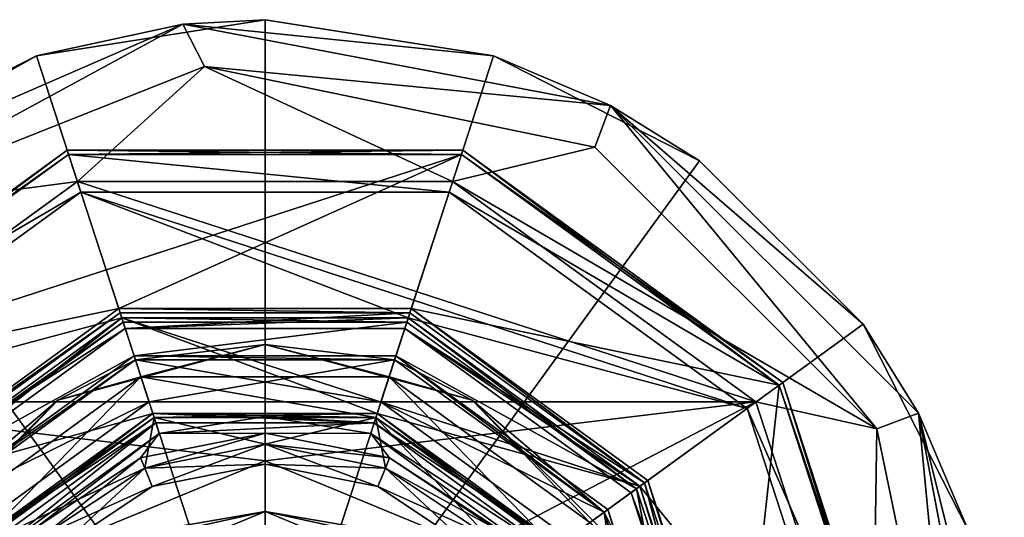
# Model space of a CAD drawing. Header units: millimetres. Extents: x -94 to 205, y -120 to 508.
# Tile 137 of 161: x -11 to 34, y 401 to 424. Entities that reach past the tile are written whole.
import ezdxf

# ---------------------------------------------------------------- set-up
doc = ezdxf.new("R2010")
doc.units = ezdxf.units.MM
doc.header["$LTSCALE"] = 65.185185
for name, color, linetype in [('1200', 7, 'CONTINUOUS'), ('1202', 7, 'CONTINUOUS'), ('1204', 7, 'CONTINUOUS'), ('1206', 7, 'CONTINUOUS'), ('1208', 7, 'CONTINUOUS'), ('1210', 7, 'CONTINUOUS'), ('1211', 7, 'CONTINUOUS'), ('1212', 7, 'CONTINUOUS'), ('1213', 7, 'CONTINUOUS'), ('1214', 7, 'CONTINUOUS'), ('1215', 7, 'CONTINUOUS'), ('1217', 7, 'CONTINUOUS'), ('1219', 7, 'CONTINUOUS'), ('1221', 7, 'CONTINUOUS'), ('1223', 7, 'CONTINUOUS'), ('1226', 7, 'CONTINUOUS'), ('1227', 7, 'CONTINUOUS'), ('1230', 7, 'CONTINUOUS'), ('1231', 7, 'CONTINUOUS'), ('1232', 7, 'CONTINUOUS'), ('1233', 7, 'CONTINUOUS'), ('1235', 7, 'CONTINUOUS'), ('1239', 7, 'CONTINUOUS'), ('1240', 7, 'CONTINUOUS'), ('1241', 7, 'CONTINUOUS'), ('1243', 7, 'CONTINUOUS'), ('1244', 7, 'CONTINUOUS'), ('1246', 7, 'CONTINUOUS'), ('1248', 7, 'CONTINUOUS'), ('1250', 7, 'CONTINUOUS'), ('1251', 7, 'CONTINUOUS'), ('1253', 7, 'CONTINUOUS'), ('1255', 7, 'CONTINUOUS'), ('1257', 7, 'CONTINUOUS'), ('1260', 7, 'CONTINUOUS'), ('1262', 7, 'CONTINUOUS'), ('1263', 7, 'CONTINUOUS'), ('1264', 7, 'CONTINUOUS'), ('1489', 7, 'CONTINUOUS'), ('1490', 7, 'CONTINUOUS'), ('1491', 7, 'CONTINUOUS'), ('1493', 7, 'CONTINUOUS'), ('1494', 7, 'CONTINUOUS'), ('1497', 7, 'CONTINUOUS'), ('1499', 7, 'CONTINUOUS'), ('1500', 7, 'CONTINUOUS'), ('1502', 7, 'CONTINUOUS'), ('1504', 7, 'CONTINUOUS')]:
    doc.layers.add(name, color=color, linetype=linetype)

msp = doc.modelspace()

# ---------------------------------------------------------------- linework, layer by layer
at = {"layer": '1200', "linetype": 'CONTINUOUS'}
for points in [[(-23.3, 406.928), (-8.9, 417.39), (-8.343, 415.679), (-23.3, 406.928)], [(-8.9, 417.39), (8.9, 417.39), (8.343, 415.679), (-8.9, 417.39)], [(-8.343, 415.679), (-8.9, 417.39), (8.343, 415.679), (-8.343, 415.679)], [(8.9, 417.39), (23.3, 406.928), (8.343, 415.679), (8.9, 417.39)], [(-21.843, 405.87), (-23.3, 406.928), (-8.343, 415.679), (-21.843, 405.87)], [(8.343, 415.679), (23.3, 406.928), (21.843, 405.87), (8.343, 415.679)], [(23.3, 406.928), (28.8, 390), (21.843, 405.87), (23.3, 406.928)], [(21.843, 405.87), (28.8, 390), (27, 390), (21.843, 405.87)]]:
    msp.add_3dface(points, dxfattribs=at)
at = {"layer": '1202', "linetype": 'CONTINUOUS'}
for points in [[(-21.843, 405.87, 1), (-8.343, 415.679, 1), (-6.489, 409.972, 1), (-21.843, 405.87, 1)], [(8.343, 415.679, 1), (21.843, 405.87, 1), (-8.343, 415.679, 1), (8.343, 415.679, 1)], [(-8.343, 415.679, 1), (21.843, 405.87, 1), (6.489, 409.972, 1), (-8.343, 415.679, 1)], [(-6.489, 409.972, 1), (-8.343, 415.679, 1), (6.489, 409.972, 1), (-6.489, 409.972, 1)], [(-16.989, 402.343, 1), (-21.843, 405.87, 1), (-6.489, 409.972, 1), (-16.989, 402.343, 1)], [(6.489, 409.972, 1), (21.843, 405.87, 1), (16.989, 402.343, 1), (6.489, 409.972, 1)], [(21.843, 405.87, 1), (27, 390, 1), (16.989, 402.343, 1), (21.843, 405.87, 1)], [(16.989, 402.343, 1), (27, 390, 1), (21, 390, 1), (16.989, 402.343, 1)]]:
    msp.add_3dface(points, dxfattribs=at)
at = {"layer": '1204', "linetype": 'CONTINUOUS'}
for points in [[(-16.989, 402.343), (-6.489, 409.972), (-5.083, 405.645), (-16.989, 402.343)], [(6.489, 409.972), (16.989, 402.343), (-6.489, 409.972), (6.489, 409.972)], [(-6.489, 409.972), (16.989, 402.343), (5.083, 405.645), (-6.489, 409.972)], [(-5.083, 405.645), (-6.489, 409.972), (5.083, 405.645), (-5.083, 405.645)], [(-13.308, 399.669), (-16.989, 402.343), (-5.083, 405.645), (-13.308, 399.669)], [(5.083, 405.645), (16.989, 402.343), (13.308, 399.669), (5.083, 405.645)], [(16.989, 402.343), (21, 390), (13.308, 399.669), (16.989, 402.343)]]:
    msp.add_3dface(points, dxfattribs=at)
at = {"layer": '1206', "linetype": 'CONTINUOUS'}
for points in [[(-6.567, 410.21, 2.5), (-17.192, 402.49, 2.5), (-6.335, 409.497, 2.5), (-6.567, 410.21, 2.5)], [(6.567, 410.21, 2.5), (-6.567, 410.21, 2.5), (-6.335, 409.497, 2.5), (6.567, 410.21, 2.5)], [(6.335, 409.497, 2.5), (6.567, 410.21, 2.5), (-6.335, 409.497, 2.5), (6.335, 409.497, 2.5)], [(17.192, 402.49, 2.5), (6.567, 410.21, 2.5), (6.335, 409.497, 2.5), (17.192, 402.49, 2.5)], [(-6.335, 409.497, 2.5), (-17.192, 402.49, 2.5), (-16.585, 402.05, 2.5), (-6.335, 409.497, 2.5)], [(16.585, 402.05, 2.5), (17.192, 402.49, 2.5), (6.335, 409.497, 2.5), (16.585, 402.05, 2.5)], [(20.5, 390, 2.5), (17.192, 402.49, 2.5), (16.585, 402.05, 2.5), (20.5, 390, 2.5)], [(21.25, 390, 2.5), (17.192, 402.49, 2.5), (20.5, 390, 2.5), (21.25, 390, 2.5)]]:
    msp.add_3dface(points, dxfattribs=at)
at = {"layer": '1208', "linetype": 'CONTINUOUS'}
for points in [[(-8.9, 417.39, 5), (-23.3, 406.928, 5), (8.9, 417.39, 5), (-8.9, 417.39, 5)], [(8.9, 417.39, 5), (-23.3, 406.928, 5), (-6.628, 410.4, 5), (8.9, 417.39, 5)], [(6.628, 410.4, 5), (8.9, 417.39, 5), (-6.628, 410.4, 5), (6.628, 410.4, 5)], [(23.3, 406.928, 5), (8.9, 417.39, 5), (6.628, 410.4, 5), (23.3, 406.928, 5)], [(-6.628, 410.4, 5), (-23.3, 406.928, 5), (-17.353, 402.608, 5), (-6.628, 410.4, 5)], [(17.353, 402.608, 5), (23.3, 406.928, 5), (6.628, 410.4, 5), (17.353, 402.608, 5)], [(21.45, 390, 5), (23.3, 406.928, 5), (17.353, 402.608, 5), (21.45, 390, 5)], [(28.8, 390, 5), (23.3, 406.928, 5), (21.45, 390, 5), (28.8, 390, 5)]]:
    msp.add_3dface(points, dxfattribs=at)
at = {"layer": '1210', "linetype": 'CONTINUOUS'}
for points in [[(-21.843, 405.87), (-8.343, 415.679), (-21.843, 405.87, 1), (-21.843, 405.87)], [(-8.343, 415.679), (-8.343, 415.679, 1), (-21.843, 405.87, 1), (-8.343, 415.679)], [(-8.343, 415.679), (8.343, 415.679), (-8.343, 415.679, 1), (-8.343, 415.679)], [(8.343, 415.679), (8.343, 415.679, 1), (-8.343, 415.679, 1), (8.343, 415.679)], [(8.343, 415.679), (21.843, 405.87), (8.343, 415.679, 1), (8.343, 415.679)], [(21.843, 405.87), (21.843, 405.87, 1), (8.343, 415.679, 1), (21.843, 405.87)], [(21.843, 405.87), (27, 390), (21.843, 405.87, 1), (21.843, 405.87)], [(27, 390), (27, 390, 1), (21.843, 405.87, 1), (27, 390)]]:
    msp.add_3dface(points, dxfattribs=at)
at = {"layer": '1211', "linetype": 'CONTINUOUS'}
for points in [[(-16.989, 402.343, 1), (-6.489, 409.972, 1), (-16.989, 402.343), (-16.989, 402.343, 1)], [(-6.489, 409.972, 1), (-6.489, 409.972), (-16.989, 402.343), (-6.489, 409.972, 1)], [(-6.489, 409.972, 1), (6.489, 409.972, 1), (-6.489, 409.972), (-6.489, 409.972, 1)], [(6.489, 409.972, 1), (6.489, 409.972), (-6.489, 409.972), (6.489, 409.972, 1)], [(6.489, 409.972, 1), (16.989, 402.343, 1), (6.489, 409.972), (6.489, 409.972, 1)], [(16.989, 402.343, 1), (16.989, 402.343), (6.489, 409.972), (16.989, 402.343, 1)], [(16.989, 402.343, 1), (21, 390, 1), (16.989, 402.343), (16.989, 402.343, 1)], [(21, 390, 1), (21, 390), (16.989, 402.343), (21, 390, 1)]]:
    msp.add_3dface(points, dxfattribs=at)
at = {"layer": '1212', "linetype": 'CONTINUOUS'}
for points in [[(-5.022, 405.455, 2.3), (-13.147, 399.552, 2.3), (-5.022, 405.455, 0.2), (-5.022, 405.455, 2.3)], [(-5.022, 405.455, 0.2), (-13.147, 399.552, 2.3), (-13.147, 399.552, 0.2), (-5.022, 405.455, 0.2)], [(5.022, 405.455, 2.3), (-5.022, 405.455, 2.3), (5.022, 405.455, 0.2), (5.022, 405.455, 2.3)], [(5.022, 405.455, 0.2), (-5.022, 405.455, 2.3), (-5.022, 405.455, 0.2), (5.022, 405.455, 0.2)], [(13.147, 399.552, 2.3), (5.022, 405.455, 2.3), (13.147, 399.552, 0.2), (13.147, 399.552, 2.3)], [(13.147, 399.552, 0.2), (5.022, 405.455, 2.3), (5.022, 405.455, 0.2), (13.147, 399.552, 0.2)]]:
    msp.add_3dface(points, dxfattribs=at)
at = {"layer": '1213', "linetype": 'CONTINUOUS'}
for points in [[(-17.192, 402.49, 2.5), (-6.567, 410.21, 2.5), (-17.192, 402.49, 4.8), (-17.192, 402.49, 2.5)], [(-17.192, 402.49, 4.8), (-6.567, 410.21, 2.5), (-6.567, 410.21, 4.8), (-17.192, 402.49, 4.8)], [(-6.567, 410.21, 2.5), (6.567, 410.21, 2.5), (-6.567, 410.21, 4.8), (-6.567, 410.21, 2.5)], [(-6.567, 410.21, 4.8), (6.567, 410.21, 2.5), (6.567, 410.21, 4.8), (-6.567, 410.21, 4.8)], [(6.567, 410.21, 2.5), (17.192, 402.49, 2.5), (6.567, 410.21, 4.8), (6.567, 410.21, 2.5)], [(6.567, 410.21, 4.8), (17.192, 402.49, 2.5), (17.192, 402.49, 4.8), (6.567, 410.21, 4.8)], [(17.192, 402.49, 2.5), (21.25, 390, 2.5), (17.192, 402.49, 4.8), (17.192, 402.49, 2.5)], [(21.25, 390, 2.5), (21.25, 390, 4.8), (17.192, 402.49, 4.8), (21.25, 390, 2.5)]]:
    msp.add_3dface(points, dxfattribs=at)
at = {"layer": '1214', "linetype": 'CONTINUOUS'}
for points in [[(-8.961, 417.581, 0.2), (-23.461, 407.046, 0.2), (-8.961, 417.581, 4.8), (-8.961, 417.581, 0.2)], [(-8.961, 417.581, 4.8), (-23.461, 407.046, 0.2), (-23.461, 407.046, 4.8), (-8.961, 417.581, 4.8)], [(8.961, 417.581, 0.2), (-8.961, 417.581, 0.2), (8.961, 417.581, 4.8), (8.961, 417.581, 0.2)], [(8.961, 417.581, 4.8), (-8.961, 417.581, 0.2), (-8.961, 417.581, 4.8), (8.961, 417.581, 4.8)], [(23.461, 407.046, 0.2), (8.961, 417.581, 0.2), (23.461, 407.046, 4.8), (23.461, 407.046, 0.2)], [(23.461, 407.046, 4.8), (8.961, 417.581, 0.2), (8.961, 417.581, 4.8), (23.461, 407.046, 4.8)], [(29, 390, 4.8), (29, 390, 0.2), (23.461, 407.046, 0.2), (29, 390, 4.8)], [(29, 390, 4.8), (23.461, 407.046, 0.2), (23.461, 407.046, 4.8), (29, 390, 4.8)]]:
    msp.add_3dface(points, dxfattribs=at)
at = {"layer": '1215', "linetype": 'CONTINUOUS'}
for points in [[(-8.9, 417.39, 5), (-8.961, 417.581, 4.8), (-23.461, 407.046, 4.8), (-8.9, 417.39, 5)], [(-23.3, 406.928, 5), (-8.9, 417.39, 5), (-23.461, 407.046, 4.8), (-23.3, 406.928, 5)], [(-8.9, 417.39, 5), (8.9, 417.39, 5), (-8.961, 417.581, 4.8), (-8.9, 417.39, 5)], [(8.9, 417.39, 5), (8.961, 417.581, 4.8), (-8.961, 417.581, 4.8), (8.9, 417.39, 5)], [(8.9, 417.39, 5), (23.3, 406.928, 5), (8.961, 417.581, 4.8), (8.9, 417.39, 5)], [(23.3, 406.928, 5), (23.461, 407.046, 4.8), (8.961, 417.581, 4.8), (23.3, 406.928, 5)], [(23.3, 406.928, 5), (28.8, 390, 5), (23.461, 407.046, 4.8), (23.3, 406.928, 5)], [(28.8, 390, 5), (29, 390, 4.8), (23.461, 407.046, 4.8), (28.8, 390, 5)]]:
    msp.add_3dface(points, dxfattribs=at)
at = {"layer": '1217', "linetype": 'CONTINUOUS'}
for points in [[(-6.628, 410.4, 5), (-17.353, 402.608, 5), (-6.567, 410.21, 4.8), (-6.628, 410.4, 5)], [(-17.353, 402.608, 5), (-17.192, 402.49, 4.8), (-6.567, 410.21, 4.8), (-17.353, 402.608, 5)], [(6.628, 410.4, 5), (-6.628, 410.4, 5), (6.567, 410.21, 4.8), (6.628, 410.4, 5)], [(-6.628, 410.4, 5), (-6.567, 410.21, 4.8), (6.567, 410.21, 4.8), (-6.628, 410.4, 5)], [(6.628, 410.4, 5), (6.567, 410.21, 4.8), (17.192, 402.49, 4.8), (6.628, 410.4, 5)], [(17.353, 402.608, 5), (6.628, 410.4, 5), (17.192, 402.49, 4.8), (17.353, 402.608, 5)], [(21.25, 390, 4.8), (17.353, 402.608, 5), (17.192, 402.49, 4.8), (21.25, 390, 4.8)], [(21.25, 390, 4.8), (21.45, 390, 5), (17.353, 402.608, 5), (21.25, 390, 4.8)]]:
    msp.add_3dface(points, dxfattribs=at)
at = {"layer": '1219', "linetype": 'CONTINUOUS'}
for points in [[(-13.308, 399.669, 2.5), (-5.022, 405.455, 2.3), (-5.083, 405.645, 2.5), (-13.308, 399.669, 2.5)], [(-5.022, 405.455, 2.3), (5.022, 405.455, 2.3), (-5.083, 405.645, 2.5), (-5.022, 405.455, 2.3)], [(-5.083, 405.645, 2.5), (5.022, 405.455, 2.3), (5.083, 405.645, 2.5), (-5.083, 405.645, 2.5)], [(5.022, 405.455, 2.3), (13.147, 399.552, 2.3), (5.083, 405.645, 2.5), (5.022, 405.455, 2.3)], [(5.083, 405.645, 2.5), (13.147, 399.552, 2.3), (13.308, 399.669, 2.5), (5.083, 405.645, 2.5)], [(-13.147, 399.552, 2.3), (-5.022, 405.455, 2.3), (-13.308, 399.669, 2.5), (-13.147, 399.552, 2.3)]]:
    msp.add_3dface(points, dxfattribs=at)
at = {"layer": '1221', "linetype": 'CONTINUOUS'}
for points in [[(-13.308, 399.669), (-5.083, 405.645), (-13.147, 399.552, 0.2), (-13.308, 399.669)], [(-5.083, 405.645), (-5.022, 405.455, 0.2), (-13.147, 399.552, 0.2), (-5.083, 405.645)], [(-5.083, 405.645), (5.083, 405.645), (-5.022, 405.455, 0.2), (-5.083, 405.645)], [(5.083, 405.645), (5.022, 405.455, 0.2), (-5.022, 405.455, 0.2), (5.083, 405.645)], [(5.083, 405.645), (13.308, 399.669), (5.022, 405.455, 0.2), (5.083, 405.645)], [(13.308, 399.669), (13.147, 399.552, 0.2), (5.022, 405.455, 0.2), (13.308, 399.669)]]:
    msp.add_3dface(points, dxfattribs=at)
at = {"layer": '1223', "linetype": 'CONTINUOUS'}
for points in [[(-23.3, 406.928), (-23.461, 407.046, 0.2), (-8.961, 417.581, 0.2), (-23.3, 406.928)], [(-8.9, 417.39), (-23.3, 406.928), (-8.961, 417.581, 0.2), (-8.9, 417.39)], [(-8.9, 417.39), (-8.961, 417.581, 0.2), (8.961, 417.581, 0.2), (-8.9, 417.39)], [(8.9, 417.39), (-8.9, 417.39), (8.961, 417.581, 0.2), (8.9, 417.39)], [(8.9, 417.39), (8.961, 417.581, 0.2), (23.461, 407.046, 0.2), (8.9, 417.39)], [(23.3, 406.928), (8.9, 417.39), (23.461, 407.046, 0.2), (23.3, 406.928)], [(29, 390, 0.2), (23.3, 406.928), (23.461, 407.046, 0.2), (29, 390, 0.2)], [(28.8, 390), (23.3, 406.928), (29, 390, 0.2), (28.8, 390)]]:
    msp.add_3dface(points, dxfattribs=at)
at = {"layer": '1226', "linetype": 'CONTINUOUS'}
for points in [[(-6.428, 409.782, 37.5), (-16.828, 402.226, 37.5), (-5.933, 408.26, 37.5), (-6.428, 409.782, 37.5)], [(6.428, 409.782, 37.5), (-6.428, 409.782, 37.5), (-5.933, 408.26, 37.5), (6.428, 409.782, 37.5)], [(5.933, 408.26, 37.5), (6.428, 409.782, 37.5), (-5.933, 408.26, 37.5), (5.933, 408.26, 37.5)], [(16.828, 402.226, 37.5), (6.428, 409.782, 37.5), (5.933, 408.26, 37.5), (16.828, 402.226, 37.5)], [(-5.933, 408.26, 37.5), (-16.828, 402.226, 37.5), (-15.533, 401.285, 37.5), (-5.933, 408.26, 37.5)], [(15.533, 401.285, 37.5), (16.828, 402.226, 37.5), (5.933, 408.26, 37.5), (15.533, 401.285, 37.5)], [(19.2, 390, 37.5), (16.828, 402.226, 37.5), (15.533, 401.285, 37.5), (19.2, 390, 37.5)], [(20.8, 390, 37.5), (16.828, 402.226, 37.5), (19.2, 390, 37.5), (20.8, 390, 37.5)]]:
    msp.add_3dface(points, dxfattribs=at)
at = {"layer": '1227', "linetype": 'CONTINUOUS'}
for points in [[(-16.989, 402.344, 37.3), (-6.489, 409.972, 37.3), (-16.989, 402.344, 3), (-16.989, 402.344, 37.3)], [(-16.989, 402.344, 3), (-6.489, 409.972, 37.3), (-6.489, 409.972, 3), (-16.989, 402.344, 3)], [(-6.489, 409.972, 37.3), (6.489, 409.972, 37.3), (-6.489, 409.972, 3), (-6.489, 409.972, 37.3)], [(-6.489, 409.972, 3), (6.489, 409.972, 37.3), (6.489, 409.972, 3), (-6.489, 409.972, 3)], [(6.489, 409.972, 37.3), (16.989, 402.344, 37.3), (6.489, 409.972, 3), (6.489, 409.972, 37.3)], [(6.489, 409.972, 3), (16.989, 402.344, 37.3), (16.989, 402.344, 3), (6.489, 409.972, 3)], [(21, 390, 37.3), (21, 390, 3), (16.989, 402.344, 3), (21, 390, 37.3)], [(16.989, 402.344, 37.3), (21, 390, 37.3), (16.989, 402.344, 3), (16.989, 402.344, 37.3)]]:
    msp.add_3dface(points, dxfattribs=at)
at = {"layer": '1230', "linetype": 'CONTINUOUS'}
for points in [[(-13.308, 399.669, 2.5), (-5.083, 405.645, 2.5), (-4.944, 405.217, 2.5), (-13.308, 399.669, 2.5)], [(-5.083, 405.645, 2.5), (5.083, 405.645, 2.5), (4.944, 405.217, 2.5), (-5.083, 405.645, 2.5)], [(-4.944, 405.217, 2.5), (-5.083, 405.645, 2.5), (4.944, 405.217, 2.5), (-4.944, 405.217, 2.5)], [(5.083, 405.645, 2.5), (13.308, 399.669, 2.5), (4.944, 405.217, 2.5), (5.083, 405.645, 2.5)], [(-12.944, 399.405, 2.5), (-13.308, 399.669, 2.5), (-4.944, 405.217, 2.5), (-12.944, 399.405, 2.5)], [(4.944, 405.217, 2.5), (13.308, 399.669, 2.5), (12.944, 399.405, 2.5), (4.944, 405.217, 2.5)]]:
    msp.add_3dface(points, dxfattribs=at)
at = {"layer": '1231', "linetype": 'CONTINUOUS'}
for points in [[(0, 404.25, -7), (-5.109, 402.334, -6.1), (-5.453, 403.165, -7), (0, 404.25, -7)], [(0, 403.35, -6.1), (-5.109, 402.334, -6.1), (0, 404.25, -7), (0, 403.35, -6.1)], [(5.453, 403.165, -7), (0, 403.35, -6.1), (0, 404.25, -7), (5.453, 403.165, -7)], [(5.109, 402.334, -6.1), (0, 403.35, -6.1), (5.453, 403.165, -7), (5.109, 402.334, -6.1)], [(-5.453, 403.165, -7), (-9.44, 399.44, -6.1), (-10.076, 400.076, -7), (-5.453, 403.165, -7)], [(-5.109, 402.334, -6.1), (-9.44, 399.44, -6.1), (-5.453, 403.165, -7), (-5.109, 402.334, -6.1)], [(10.076, 400.076, -7), (5.109, 402.334, -6.1), (5.453, 403.165, -7), (10.076, 400.076, -7)], [(9.44, 399.44, -6.1), (5.109, 402.334, -6.1), (10.076, 400.076, -7), (9.44, 399.44, -6.1)]]:
    msp.add_3dface(points, dxfattribs=at)
at = {"layer": '1232', "linetype": 'CONTINUOUS'}
for points in [[(0, 404.25, -7), (-5.453, 403.165, -7), (0, 404.25, -8), (0, 404.25, -7)], [(0, 404.25, -8), (-5.453, 403.165, -7), (-5.453, 403.165, -8), (0, 404.25, -8)], [(5.453, 403.165, -7), (0, 404.25, -7), (5.453, 403.165, -8), (5.453, 403.165, -7)], [(5.453, 403.165, -8), (0, 404.25, -7), (0, 404.25, -8), (5.453, 403.165, -8)], [(-5.453, 403.165, -7), (-10.076, 400.076, -7), (-5.453, 403.165, -8), (-5.453, 403.165, -7)], [(-5.453, 403.165, -8), (-10.076, 400.076, -7), (-10.076, 400.076, -8), (-5.453, 403.165, -8)], [(10.076, 400.076, -7), (5.453, 403.165, -7), (10.076, 400.076, -8), (10.076, 400.076, -7)], [(10.076, 400.076, -8), (5.453, 403.165, -7), (5.453, 403.165, -8), (10.076, 400.076, -8)]]:
    msp.add_3dface(points, dxfattribs=at)
at = {"layer": '1233', "linetype": 'CONTINUOUS'}
for points in [[(-4.79, 404.741, -8.5), (0, 405.5, -8.5), (0, 404.75, -8.5), (-4.79, 404.741, -8.5)], [(0, 405.5, -8.5), (4.79, 404.741, -8.5), (0, 404.75, -8.5), (0, 405.5, -8.5)], [(-12.54, 399.111, -8.5), (-4.79, 404.741, -8.5), (-10.43, 400.43, -8.5), (-12.54, 399.111, -8.5)], [(-10.43, 400.43, -8.5), (-4.79, 404.741, -8.5), (-5.645, 403.627, -8.5), (-10.43, 400.43, -8.5)], [(-5.645, 403.627, -8.5), (-4.79, 404.741, -8.5), (0, 404.75, -8.5), (-5.645, 403.627, -8.5)], [(0, 404.75, -8.5), (4.79, 404.741, -8.5), (5.645, 403.627, -8.5), (0, 404.75, -8.5)], [(4.79, 404.741, -8.5), (12.54, 399.111, -8.5), (5.645, 403.627, -8.5), (4.79, 404.741, -8.5)], [(5.645, 403.627, -8.5), (12.54, 399.111, -8.5), (10.43, 400.43, -8.5), (5.645, 403.627, -8.5)]]:
    msp.add_3dface(points, dxfattribs=at)
at = {"layer": '1235', "linetype": 'CONTINUOUS'}
for points in [[(-12.944, 399.405, 2.5), (-4.944, 405.217, 2.5), (-12.944, 399.405, -8), (-12.944, 399.405, 2.5)], [(-12.944, 399.405, -8), (-4.944, 405.217, 2.5), (-4.944, 405.217, -8), (-12.944, 399.405, -8)], [(-4.944, 405.217, 2.5), (4.944, 405.217, 2.5), (-4.944, 405.217, -8), (-4.944, 405.217, 2.5)], [(-4.944, 405.217, -8), (4.944, 405.217, 2.5), (4.944, 405.217, -8), (-4.944, 405.217, -8)], [(4.944, 405.217, 2.5), (12.944, 399.405, 2.5), (4.944, 405.217, -8), (4.944, 405.217, 2.5)], [(4.944, 405.217, -8), (12.944, 399.405, 2.5), (12.944, 399.405, -8), (4.944, 405.217, -8)]]:
    msp.add_3dface(points, dxfattribs=at)
at = {"layer": '1239', "linetype": 'CONTINUOUS'}
for points in [[(-5.109, 402.334, -6.1), (0, 403.35, -6.1), (-5.109, 402.334, -0.9), (-5.109, 402.334, -6.1)], [(-5.109, 402.334, -0.9), (0, 403.35, -6.1), (0, 403.35, -0.9), (-5.109, 402.334, -0.9)], [(0, 403.35, -6.1), (5.109, 402.334, -6.1), (0, 403.35, -0.9), (0, 403.35, -6.1)], [(0, 403.35, -0.9), (5.109, 402.334, -6.1), (5.109, 402.334, -0.9), (0, 403.35, -0.9)], [(-9.44, 399.44, -6.1), (-5.109, 402.334, -6.1), (-9.44, 399.44, -0.9), (-9.44, 399.44, -6.1)], [(-9.44, 399.44, -0.9), (-5.109, 402.334, -6.1), (-5.109, 402.334, -0.9), (-9.44, 399.44, -0.9)], [(5.109, 402.334, -6.1), (9.44, 399.44, -6.1), (5.109, 402.334, -0.9), (5.109, 402.334, -6.1)], [(5.109, 402.334, -0.9), (9.44, 399.44, -6.1), (9.44, 399.44, -0.9), (5.109, 402.334, -0.9)]]:
    msp.add_3dface(points, dxfattribs=at)
at = {"layer": '1240', "linetype": 'CONTINUOUS'}
for points in [[(-5.453, 403.165), (0, 404.25), (-5.453, 403.165, 4), (-5.453, 403.165)], [(-5.453, 403.165, 4), (0, 404.25), (0, 404.25, 4), (-5.453, 403.165, 4)], [(0, 404.25), (5.453, 403.165), (0, 404.25, 4), (0, 404.25)], [(0, 404.25, 4), (5.453, 403.165), (5.453, 403.165, 4), (0, 404.25, 4)], [(-10.076, 400.076), (-5.453, 403.165), (-10.076, 400.076, 4), (-10.076, 400.076)], [(-10.076, 400.076, 4), (-5.453, 403.165), (-5.453, 403.165, 4), (-10.076, 400.076, 4)], [(5.453, 403.165), (10.076, 400.076), (5.453, 403.165, 4), (5.453, 403.165)], [(5.453, 403.165, 4), (10.076, 400.076), (10.076, 400.076, 4), (5.453, 403.165, 4)]]:
    msp.add_3dface(points, dxfattribs=at)
at = {"layer": '1241', "linetype": 'CONTINUOUS'}
for points in [[(0, 403.35, -0.9), (0, 404.25), (-5.453, 403.165), (0, 403.35, -0.9)], [(0, 403.35, -0.9), (5.109, 402.334, -0.9), (0, 404.25), (0, 403.35, -0.9)], [(5.109, 402.334, -0.9), (5.453, 403.165), (0, 404.25), (5.109, 402.334, -0.9)], [(-5.109, 402.334, -0.9), (0, 403.35, -0.9), (-5.453, 403.165), (-5.109, 402.334, -0.9)], [(-5.109, 402.334, -0.9), (-5.453, 403.165), (-10.076, 400.076), (-5.109, 402.334, -0.9)], [(5.109, 402.334, -0.9), (9.44, 399.44, -0.9), (5.453, 403.165), (5.109, 402.334, -0.9)], [(9.44, 399.44, -0.9), (10.076, 400.076), (5.453, 403.165), (9.44, 399.44, -0.9)], [(-9.44, 399.44, -0.9), (-5.109, 402.334, -0.9), (-10.076, 400.076), (-9.44, 399.44, -0.9)]]:
    msp.add_3dface(points, dxfattribs=at)
at = {"layer": '1243', "linetype": 'CONTINUOUS'}
for points in [[(-5.624, 407.309, 6), (-14.725, 400.697, 6), (-13.147, 399.552, 6), (-5.624, 407.309, 6)], [(-5.022, 405.455, 6), (-5.624, 407.309, 6), (-13.147, 399.552, 6), (-5.022, 405.455, 6)], [(5.624, 407.309, 6), (-5.624, 407.309, 6), (5.022, 405.455, 6), (5.624, 407.309, 6)], [(5.022, 405.455, 6), (-5.624, 407.309, 6), (-5.022, 405.455, 6), (5.022, 405.455, 6)], [(13.147, 399.552, 6), (5.624, 407.309, 6), (5.022, 405.455, 6), (13.147, 399.552, 6)], [(14.725, 400.697, 6), (5.624, 407.309, 6), (13.147, 399.552, 6), (14.725, 400.697, 6)]]:
    msp.add_3dface(points, dxfattribs=at)
at = {"layer": '1244', "linetype": 'CONTINUOUS'}
for points in [[(-15.371, 401.168, 6.8), (-5.871, 408.07, 6.8), (-15.371, 401.168, 37.3), (-15.371, 401.168, 6.8)], [(-15.371, 401.168, 37.3), (-5.871, 408.07, 6.8), (-5.871, 408.07, 37.3), (-15.371, 401.168, 37.3)], [(-5.871, 408.07, 6.8), (5.871, 408.07, 6.8), (-5.871, 408.07, 37.3), (-5.871, 408.07, 6.8)], [(-5.871, 408.07, 37.3), (5.871, 408.07, 6.8), (5.871, 408.07, 37.3), (-5.871, 408.07, 37.3)], [(5.871, 408.07, 6.8), (15.371, 401.168, 6.8), (5.871, 408.07, 37.3), (5.871, 408.07, 6.8)], [(5.871, 408.07, 37.3), (15.371, 401.168, 6.8), (15.371, 401.168, 37.3), (5.871, 408.07, 37.3)], [(19, 390, 6.8), (19, 390, 37.3), (15.371, 401.168, 37.3), (19, 390, 6.8)], [(15.371, 401.168, 6.8), (19, 390, 6.8), (15.371, 401.168, 37.3), (15.371, 401.168, 6.8)]]:
    msp.add_3dface(points, dxfattribs=at)
at = {"layer": '1246', "linetype": 'CONTINUOUS'}
for points in [[(-9.383, 406.252, 6.234), (-5.624, 407.309, 6), (0, 408.766, 6.234), (-9.383, 406.252, 6.234)], [(-5.871, 408.07, 6.8), (-9.383, 406.252, 6.234), (0, 408.766, 6.234), (-5.871, 408.07, 6.8)], [(5.871, 408.07, 6.8), (-5.871, 408.07, 6.8), (0, 408.766, 6.234), (5.871, 408.07, 6.8)], [(-5.624, 407.309, 6), (5.624, 407.309, 6), (0, 408.766, 6.234), (-5.624, 407.309, 6)], [(0, 408.766, 6.234), (5.624, 407.309, 6), (9.383, 406.252, 6.234), (0, 408.766, 6.234)], [(5.871, 408.07, 6.8), (0, 408.766, 6.234), (9.383, 406.252, 6.234), (5.871, 408.07, 6.8)], [(-5.871, 408.07, 6.8), (-15.371, 401.168, 6.8), (-9.383, 406.252, 6.234), (-5.871, 408.07, 6.8)], [(15.371, 401.168, 6.8), (5.871, 408.07, 6.8), (9.383, 406.252, 6.234), (15.371, 401.168, 6.8)], [(-14.725, 400.697, 6), (-5.624, 407.309, 6), (-9.383, 406.252, 6.234), (-14.725, 400.697, 6)], [(5.624, 407.309, 6), (14.725, 400.697, 6), (9.383, 406.252, 6.234), (5.624, 407.309, 6)], [(-16.252, 399.383, 6.234), (-14.725, 400.697, 6), (-9.383, 406.252, 6.234), (-16.252, 399.383, 6.234)], [(-15.371, 401.168, 6.8), (-16.252, 399.383, 6.234), (-9.383, 406.252, 6.234), (-15.371, 401.168, 6.8)], [(9.383, 406.252, 6.234), (14.725, 400.697, 6), (16.252, 399.383, 6.234), (9.383, 406.252, 6.234)], [(15.371, 401.168, 6.8), (9.383, 406.252, 6.234), (16.252, 399.383, 6.234), (15.371, 401.168, 6.8)], [(19, 390, 6.8), (15.371, 401.168, 6.8), (18.766, 390, 6.234), (19, 390, 6.8)], [(18.766, 390, 6.234), (15.371, 401.168, 6.8), (16.252, 399.383, 6.234), (18.766, 390, 6.234)]]:
    msp.add_3dface(points, dxfattribs=at)
at = {"layer": '1248', "linetype": 'CONTINUOUS'}
for points in [[(-6.428, 409.782, 37.5), (-6.489, 409.972, 37.3), (-16.989, 402.344, 37.3), (-6.428, 409.782, 37.5)], [(-16.828, 402.226, 37.5), (-6.428, 409.782, 37.5), (-16.989, 402.344, 37.3), (-16.828, 402.226, 37.5)], [(-6.428, 409.782, 37.5), (6.428, 409.782, 37.5), (-6.489, 409.972, 37.3), (-6.428, 409.782, 37.5)], [(6.428, 409.782, 37.5), (6.489, 409.972, 37.3), (-6.489, 409.972, 37.3), (6.428, 409.782, 37.5)], [(6.428, 409.782, 37.5), (16.828, 402.226, 37.5), (6.489, 409.972, 37.3), (6.428, 409.782, 37.5)], [(16.828, 402.226, 37.5), (16.989, 402.344, 37.3), (6.489, 409.972, 37.3), (16.828, 402.226, 37.5)], [(16.828, 402.226, 37.5), (20.8, 390, 37.5), (16.989, 402.344, 37.3), (16.828, 402.226, 37.5)], [(20.8, 390, 37.5), (21, 390, 37.3), (16.989, 402.344, 37.3), (20.8, 390, 37.5)]]:
    msp.add_3dface(points, dxfattribs=at)
at = {"layer": '1250', "linetype": 'CONTINUOUS'}
for points in [[(-5.933, 408.26, 37.5), (-15.533, 401.285, 37.5), (-5.871, 408.07, 37.3), (-5.933, 408.26, 37.5)], [(5.933, 408.26, 37.5), (-5.933, 408.26, 37.5), (5.871, 408.07, 37.3), (5.933, 408.26, 37.5)], [(-5.933, 408.26, 37.5), (-5.871, 408.07, 37.3), (5.871, 408.07, 37.3), (-5.933, 408.26, 37.5)], [(5.933, 408.26, 37.5), (5.871, 408.07, 37.3), (15.371, 401.168, 37.3), (5.933, 408.26, 37.5)], [(15.533, 401.285, 37.5), (5.933, 408.26, 37.5), (15.371, 401.168, 37.3), (15.533, 401.285, 37.5)], [(-15.533, 401.285, 37.5), (-15.371, 401.168, 37.3), (-5.871, 408.07, 37.3), (-15.533, 401.285, 37.5)], [(19, 390, 37.3), (15.533, 401.285, 37.5), (15.371, 401.168, 37.3), (19, 390, 37.3)], [(19.2, 390, 37.5), (15.533, 401.285, 37.5), (19, 390, 37.3), (19.2, 390, 37.5)]]:
    msp.add_3dface(points, dxfattribs=at)
at = {"layer": '1251', "linetype": 'CONTINUOUS'}
for points in [[(-16.585, 402.05, 2.5), (-16.989, 402.344, 3), (-6.489, 409.972, 3), (-16.585, 402.05, 2.5)], [(-6.335, 409.497, 2.5), (-16.585, 402.05, 2.5), (-6.489, 409.972, 3), (-6.335, 409.497, 2.5)], [(-6.335, 409.497, 2.5), (-6.489, 409.972, 3), (6.489, 409.972, 3), (-6.335, 409.497, 2.5)], [(6.335, 409.497, 2.5), (-6.335, 409.497, 2.5), (6.489, 409.972, 3), (6.335, 409.497, 2.5)], [(6.335, 409.497, 2.5), (6.489, 409.972, 3), (16.989, 402.344, 3), (6.335, 409.497, 2.5)], [(16.585, 402.05, 2.5), (6.335, 409.497, 2.5), (16.989, 402.344, 3), (16.585, 402.05, 2.5)], [(21, 390, 3), (16.585, 402.05, 2.5), (16.989, 402.344, 3), (21, 390, 3)], [(20.5, 390, 2.5), (16.585, 402.05, 2.5), (21, 390, 3), (20.5, 390, 2.5)]]:
    msp.add_3dface(points, dxfattribs=at)
at = {"layer": '1253', "linetype": 'CONTINUOUS'}
for points in [[(-12.54, 399.111, -8.5), (-12.944, 399.405, -8), (-4.944, 405.217, -8), (-12.54, 399.111, -8.5)], [(-4.79, 404.741, -8.5), (-12.54, 399.111, -8.5), (-4.944, 405.217, -8), (-4.79, 404.741, -8.5)], [(-4.79, 404.741, -8.5), (-4.944, 405.217, -8), (4.944, 405.217, -8), (-4.79, 404.741, -8.5)], [(0, 405.5, -8.5), (-4.79, 404.741, -8.5), (4.944, 405.217, -8), (0, 405.5, -8.5)], [(4.79, 404.741, -8.5), (0, 405.5, -8.5), (4.944, 405.217, -8), (4.79, 404.741, -8.5)], [(4.79, 404.741, -8.5), (4.944, 405.217, -8), (12.944, 399.405, -8), (4.79, 404.741, -8.5)], [(12.54, 399.111, -8.5), (4.79, 404.741, -8.5), (12.944, 399.405, -8), (12.54, 399.111, -8.5)]]:
    msp.add_3dface(points, dxfattribs=at)
at = {"layer": '1255', "linetype": 'CONTINUOUS'}
for points in [[(-5.453, 403.165, -8), (-5.645, 403.627, -8.5), (0, 404.75, -8.5), (-5.453, 403.165, -8)], [(0, 404.25, -8), (-5.453, 403.165, -8), (0, 404.75, -8.5), (0, 404.25, -8)], [(0, 404.25, -8), (0, 404.75, -8.5), (5.645, 403.627, -8.5), (0, 404.25, -8)], [(5.453, 403.165, -8), (0, 404.25, -8), (5.645, 403.627, -8.5), (5.453, 403.165, -8)], [(-10.076, 400.076, -8), (-10.43, 400.43, -8.5), (-5.645, 403.627, -8.5), (-10.076, 400.076, -8)], [(-5.453, 403.165, -8), (-10.076, 400.076, -8), (-5.645, 403.627, -8.5), (-5.453, 403.165, -8)], [(5.453, 403.165, -8), (5.645, 403.627, -8.5), (10.43, 400.43, -8.5), (5.453, 403.165, -8)], [(10.076, 400.076, -8), (5.453, 403.165, -8), (10.43, 400.43, -8.5), (10.076, 400.076, -8)]]:
    msp.add_3dface(points, dxfattribs=at)
at = {"layer": '1257', "linetype": 'CONTINUOUS'}
for points in [[(-5.453, 403.165, 4), (-5.022, 405.455, 6), (-13.147, 399.552, 6), (-5.453, 403.165, 4)], [(-5.453, 403.165, 4), (0, 404.25, 4), (-5.022, 405.455, 6), (-5.453, 403.165, 4)], [(0, 404.25, 4), (5.022, 405.455, 6), (-5.022, 405.455, 6), (0, 404.25, 4)], [(0, 404.25, 4), (5.453, 403.165, 4), (5.022, 405.455, 6), (0, 404.25, 4)], [(5.453, 403.165, 4), (10.076, 400.076, 4), (5.022, 405.455, 6), (5.453, 403.165, 4)], [(10.076, 400.076, 4), (13.147, 399.552, 6), (5.022, 405.455, 6), (10.076, 400.076, 4)], [(-10.076, 400.076, 4), (-5.453, 403.165, 4), (-13.147, 399.552, 6), (-10.076, 400.076, 4)]]:
    msp.add_3dface(points, dxfattribs=at)
at = {"layer": '1260', "linetype": 'CONTINUOUS'}
for points in [[(-15.371, 401.168, 4), (-5.871, 408.07, 4), (-5.253, 406.168, 4), (-15.371, 401.168, 4)], [(-5.871, 408.07, 4), (5.871, 408.07, 4), (5.253, 406.168, 4), (-5.871, 408.07, 4)], [(-5.253, 406.168, 4), (-5.871, 408.07, 4), (5.253, 406.168, 4), (-5.253, 406.168, 4)], [(5.871, 408.07, 4), (15.371, 401.168, 4), (5.253, 406.168, 4), (5.871, 408.07, 4)], [(-13.753, 399.992, 4), (-15.371, 401.168, 4), (-5.253, 406.168, 4), (-13.753, 399.992, 4)], [(5.253, 406.168, 4), (15.371, 401.168, 4), (13.753, 399.992, 4), (5.253, 406.168, 4)], [(15.371, 401.168, 4), (19, 390, 4), (13.753, 399.992, 4), (15.371, 401.168, 4)]]:
    msp.add_3dface(points, dxfattribs=at)
at = {"layer": '1262', "linetype": 'CONTINUOUS'}
for points in [[(-13.753, 399.992, 4), (-5.253, 406.168, 4), (-13.753, 399.992, 2.5), (-13.753, 399.992, 4)], [(-13.753, 399.992, 2.5), (-5.253, 406.168, 4), (-5.253, 406.168, 2.5), (-13.753, 399.992, 2.5)], [(-5.253, 406.168, 4), (5.253, 406.168, 4), (-5.253, 406.168, 2.5), (-5.253, 406.168, 4)], [(-5.253, 406.168, 2.5), (5.253, 406.168, 4), (5.253, 406.168, 2.5), (-5.253, 406.168, 2.5)], [(5.253, 406.168, 4), (13.753, 399.992, 4), (5.253, 406.168, 2.5), (5.253, 406.168, 4)], [(5.253, 406.168, 2.5), (13.753, 399.992, 4), (13.753, 399.992, 2.5), (5.253, 406.168, 2.5)]]:
    msp.add_3dface(points, dxfattribs=at)
at = {"layer": '1263', "linetype": 'CONTINUOUS'}
for points in [[(-5.871, 408.07, 4), (-15.371, 401.168, 4), (-5.871, 408.07, 2.5), (-5.871, 408.07, 4)], [(-5.871, 408.07, 2.5), (-15.371, 401.168, 4), (-15.371, 401.168, 2.5), (-5.871, 408.07, 2.5)], [(5.871, 408.07, 4), (-5.871, 408.07, 4), (5.871, 408.07, 2.5), (5.871, 408.07, 4)], [(5.871, 408.07, 2.5), (-5.871, 408.07, 4), (-5.871, 408.07, 2.5), (5.871, 408.07, 2.5)], [(15.371, 401.168, 4), (5.871, 408.07, 4), (15.371, 401.168, 2.5), (15.371, 401.168, 4)], [(15.371, 401.168, 2.5), (5.871, 408.07, 4), (5.871, 408.07, 2.5), (15.371, 401.168, 2.5)], [(19, 390, 4), (15.371, 401.168, 4), (19, 390, 2.5), (19, 390, 4)], [(19, 390, 2.5), (15.371, 401.168, 4), (15.371, 401.168, 2.5), (19, 390, 2.5)]]:
    msp.add_3dface(points, dxfattribs=at)
at = {"layer": '1264', "linetype": 'CONTINUOUS'}
for points in [[(-5.253, 406.168, 2.5), (-5.871, 408.07, 2.5), (-15.371, 401.168, 2.5), (-5.253, 406.168, 2.5)], [(-5.253, 406.168, 2.5), (5.871, 408.07, 2.5), (-5.871, 408.07, 2.5), (-5.253, 406.168, 2.5)], [(-5.253, 406.168, 2.5), (5.253, 406.168, 2.5), (5.871, 408.07, 2.5), (-5.253, 406.168, 2.5)], [(5.253, 406.168, 2.5), (15.371, 401.168, 2.5), (5.871, 408.07, 2.5), (5.253, 406.168, 2.5)], [(-13.753, 399.992, 2.5), (-5.253, 406.168, 2.5), (-15.371, 401.168, 2.5), (-13.753, 399.992, 2.5)], [(5.253, 406.168, 2.5), (13.753, 399.992, 2.5), (15.371, 401.168, 2.5), (5.253, 406.168, 2.5)], [(13.753, 399.992, 2.5), (17, 390, 2.5), (15.371, 401.168, 2.5), (13.753, 399.992, 2.5)], [(17, 390, 2.5), (19, 390, 2.5), (15.371, 401.168, 2.5), (17, 390, 2.5)]]:
    msp.add_3dface(points, dxfattribs=at)
at = {"layer": '1489', "linetype": 'CONTINUOUS'}
for points in [[(-21.82, 415.419, 37.5), (-3.726, 423.292, 37.5), (-19.537, 414.71, 37.5), (-21.82, 415.419, 37.5)], [(-19.537, 414.71, 37.5), (-3.726, 423.292, 37.5), (-2.745, 421.38, 37.5), (-19.537, 414.71, 37.5)], [(-3.726, 423.292, 37.5), (15.661, 419.614, 37.5), (-2.745, 421.38, 37.5), (-3.726, 423.292, 37.5)], [(-2.745, 421.38, 37.5), (15.661, 419.614, 37.5), (14.95, 417.726, 37.5), (-2.745, 421.38, 37.5)], [(14.95, 417.726, 37.5), (15.661, 419.614, 37.5), (27.726, 404.95, 37.5), (14.95, 417.726, 37.5)], [(15.661, 419.614, 37.5), (29.614, 405.661, 37.5), (27.726, 404.95, 37.5), (15.661, 419.614, 37.5)], [(27.726, 404.95, 37.5), (29.614, 405.661, 37.5), (31.38, 387.255, 37.5), (27.726, 404.95, 37.5)], [(29.614, 405.661, 37.5), (33.292, 386.274, 37.5), (31.38, 387.255, 37.5), (29.614, 405.661, 37.5)]]:
    msp.add_3dface(points, dxfattribs=at)
at = {"layer": '1490', "linetype": 'CONTINUOUS'}
for points in [[(0, 423.5, 70.5), (-3.726, 423.292, 37.5), (-10.352, 421.86, 70.5), (0, 423.5, 70.5)], [(10.352, 421.86, 70.5), (-3.726, 423.292, 37.5), (0, 423.5, 70.5), (10.352, 421.86, 70.5)], [(-3.726, 423.292, 37.5), (-21.82, 415.419, 37.5), (-10.352, 421.86, 70.5), (-3.726, 423.292, 37.5)], [(15.661, 419.614, 37.5), (-3.726, 423.292, 37.5), (10.352, 421.86, 70.5), (15.661, 419.614, 37.5)], [(-10.352, 421.86, 70.5), (-21.82, 415.419, 37.5), (-19.691, 417.102, 70.5), (-10.352, 421.86, 70.5)], [(19.691, 417.102, 70.5), (15.661, 419.614, 37.5), (10.352, 421.86, 70.5), (19.691, 417.102, 70.5)], [(29.614, 405.661, 37.5), (15.661, 419.614, 37.5), (27.102, 409.691, 70.5), (29.614, 405.661, 37.5)], [(27.102, 409.691, 70.5), (15.661, 419.614, 37.5), (19.691, 417.102, 70.5), (27.102, 409.691, 70.5)], [(31.86, 400.352, 70.5), (29.614, 405.661, 37.5), (27.102, 409.691, 70.5), (31.86, 400.352, 70.5)], [(33.292, 386.274, 37.5), (29.614, 405.661, 37.5), (33.5, 390, 70.5), (33.292, 386.274, 37.5)], [(33.5, 390, 70.5), (29.614, 405.661, 37.5), (31.86, 400.352, 70.5), (33.5, 390, 70.5)]]:
    msp.add_3dface(points, dxfattribs=at)
at = {"layer": '1491', "linetype": 'CONTINUOUS'}
for points in [[(0, 423.5, 70.5), (-10.352, 421.86, 70.5), (0, 390, 73.5), (0, 423.5, 70.5)], [(10.352, 421.86, 70.5), (0, 423.5, 70.5), (0, 390, 73.5), (10.352, 421.86, 70.5)], [(-10.352, 421.86, 70.5), (-19.691, 417.102, 70.5), (0, 390, 73.5), (-10.352, 421.86, 70.5)], [(19.691, 417.102, 70.5), (10.352, 421.86, 70.5), (0, 390, 73.5), (19.691, 417.102, 70.5)], [(-19.691, 417.102, 70.5), (-27.102, 409.691, 70.5), (0, 390, 73.5), (-19.691, 417.102, 70.5)], [(27.102, 409.691, 70.5), (19.691, 417.102, 70.5), (0, 390, 73.5), (27.102, 409.691, 70.5)], [(-27.102, 409.691, 70.5), (-31.86, 400.352, 70.5), (0, 390, 73.5), (-27.102, 409.691, 70.5)], [(31.86, 400.352, 70.5), (27.102, 409.691, 70.5), (0, 390, 73.5), (31.86, 400.352, 70.5)]]:
    msp.add_3dface(points, dxfattribs=at)
at = {"layer": '1493', "linetype": 'CONTINUOUS'}
for points in [[(-9.546, 399.546, 57.5), (0, 403.5, 57.5), (0, 401.2, 57.5), (-9.546, 399.546, 57.5)], [(0, 403.5, 57.5), (9.546, 399.546, 57.5), (0, 401.2, 57.5), (0, 403.5, 57.5)], [(-7.92, 397.92, 57.5), (-9.546, 399.546, 57.5), (0, 401.2, 57.5), (-7.92, 397.92, 57.5)], [(0, 401.2, 57.5), (9.546, 399.546, 57.5), (7.92, 397.92, 57.5), (0, 401.2, 57.5)]]:
    msp.add_3dface(points, dxfattribs=at)
at = {"layer": '1494', "linetype": 'CONTINUOUS'}
for points in [[(-22.248, 406.164, 68.5), (-8.498, 416.154, 68.5), (-22.248, 406.164, 69.5), (-22.248, 406.164, 68.5)], [(-22.248, 406.164, 69.5), (-8.498, 416.154, 68.5), (-8.498, 416.154, 69.5), (-22.248, 406.164, 69.5)], [(-8.498, 416.154, 68.5), (8.498, 416.154, 68.5), (-8.498, 416.154, 69.5), (-8.498, 416.154, 68.5)], [(-8.498, 416.154, 69.5), (8.498, 416.154, 68.5), (8.498, 416.154, 69.5), (-8.498, 416.154, 69.5)], [(8.498, 416.154, 68.5), (22.248, 406.164, 68.5), (8.498, 416.154, 69.5), (8.498, 416.154, 68.5)], [(8.498, 416.154, 69.5), (22.248, 406.164, 68.5), (22.248, 406.164, 69.5), (8.498, 416.154, 69.5)], [(22.248, 406.164, 68.5), (27.5, 390, 68.5), (22.248, 406.164, 69.5), (22.248, 406.164, 68.5)], [(22.248, 406.164, 69.5), (27.5, 390, 68.5), (27.5, 390, 69.5), (22.248, 406.164, 69.5)]]:
    msp.add_3dface(points, dxfattribs=at)
at = {"layer": '1497', "linetype": 'CONTINUOUS'}
for points in [[(-7.92, 397.92, 57.5), (0, 401.2, 57.5), (-3.561, 400.408, 57.7), (-7.92, 397.92, 57.5)], [(-3.561, 400.408, 57.7), (0, 401.2, 57.5), (3.399, 400.462, 57.7), (-3.561, 400.408, 57.7)], [(0, 401.2, 57.5), (7.92, 397.92, 57.5), (3.399, 400.462, 57.7), (0, 401.2, 57.5)]]:
    msp.add_3dface(points, dxfattribs=at)
at = {"layer": '1499', "linetype": 'CONTINUOUS'}
for points in [[(0, 403.5, 57.5), (-9.546, 399.546, 57.5), (0, 403.5, 69.5), (0, 403.5, 57.5)], [(0, 403.5, 69.5), (-9.546, 399.546, 57.5), (-9.546, 399.546, 69.5), (0, 403.5, 69.5)], [(9.546, 399.546, 57.5), (0, 403.5, 57.5), (9.546, 399.546, 69.5), (9.546, 399.546, 57.5)], [(9.546, 399.546, 69.5), (0, 403.5, 57.5), (0, 403.5, 69.5), (9.546, 399.546, 69.5)]]:
    msp.add_3dface(points, dxfattribs=at)
at = {"layer": '1500', "linetype": 'CONTINUOUS'}
for points in [[(-22.248, 406.164, 69.5), (-8.498, 416.154, 69.5), (22.248, 406.164, 69.5), (-22.248, 406.164, 69.5)], [(-8.498, 416.154, 69.5), (8.498, 416.154, 69.5), (22.248, 406.164, 69.5), (-8.498, 416.154, 69.5)], [(-22.248, 406.164, 69.5), (22.248, 406.164, 69.5), (0, 403.5, 69.5), (-22.248, 406.164, 69.5)], [(-22.248, 406.164, 69.5), (0, 403.5, 69.5), (-9.546, 399.546, 69.5), (-22.248, 406.164, 69.5)], [(-22.248, 406.164, 69.5), (-9.546, 399.546, 69.5), (-13.5, 390, 69.5), (-22.248, 406.164, 69.5)], [(22.248, 406.164, 69.5), (9.546, 399.546, 69.5), (0, 403.5, 69.5), (22.248, 406.164, 69.5)], [(22.248, 406.164, 69.5), (27.5, 390, 69.5), (9.546, 399.546, 69.5), (22.248, 406.164, 69.5)]]:
    msp.add_3dface(points, dxfattribs=at)
at = {"layer": '1502', "linetype": 'CONTINUOUS'}
for points in [[(-2.745, 421.38, 68.5), (-8.498, 416.154, 68.5), (-19.537, 414.71, 68.5), (-2.745, 421.38, 68.5)], [(8.498, 416.154, 68.5), (-8.498, 416.154, 68.5), (-2.745, 421.38, 68.5), (8.498, 416.154, 68.5)], [(14.95, 417.726, 68.5), (8.498, 416.154, 68.5), (-2.745, 421.38, 68.5), (14.95, 417.726, 68.5)], [(27.726, 404.95, 68.5), (8.498, 416.154, 68.5), (14.95, 417.726, 68.5), (27.726, 404.95, 68.5)], [(-8.498, 416.154, 68.5), (-22.248, 406.164, 68.5), (-19.537, 414.71, 68.5), (-8.498, 416.154, 68.5)], [(22.248, 406.164, 68.5), (8.498, 416.154, 68.5), (27.726, 404.95, 68.5), (22.248, 406.164, 68.5)], [(27.5, 390, 68.5), (22.248, 406.164, 68.5), (27.726, 404.95, 68.5), (27.5, 390, 68.5)], [(31.38, 387.255, 68.5), (27.5, 390, 68.5), (27.726, 404.95, 68.5), (31.38, 387.255, 68.5)]]:
    msp.add_3dface(points, dxfattribs=at)
at = {"layer": '1504', "linetype": 'CONTINUOUS'}
for points in [[(-19.537, 414.71, 37.5), (-2.745, 421.38, 37.5), (-19.537, 414.71, 68.5), (-19.537, 414.71, 37.5)], [(-2.745, 421.38, 37.5), (-2.745, 421.38, 68.5), (-19.537, 414.71, 68.5), (-2.745, 421.38, 37.5)], [(-2.745, 421.38, 37.5), (14.95, 417.726, 37.5), (-2.745, 421.38, 68.5), (-2.745, 421.38, 37.5)], [(14.95, 417.726, 37.5), (14.95, 417.726, 68.5), (-2.745, 421.38, 68.5), (14.95, 417.726, 37.5)], [(14.95, 417.726, 37.5), (27.726, 404.95, 37.5), (14.95, 417.726, 68.5), (14.95, 417.726, 37.5)], [(27.726, 404.95, 37.5), (27.726, 404.95, 68.5), (14.95, 417.726, 68.5), (27.726, 404.95, 37.5)], [(27.726, 404.95, 37.5), (31.38, 387.255, 37.5), (27.726, 404.95, 68.5), (27.726, 404.95, 37.5)], [(31.38, 387.255, 37.5), (31.38, 387.255, 68.5), (27.726, 404.95, 68.5), (31.38, 387.255, 37.5)]]:
    msp.add_3dface(points, dxfattribs=at)

doc.saveas('drawing.dxf')
